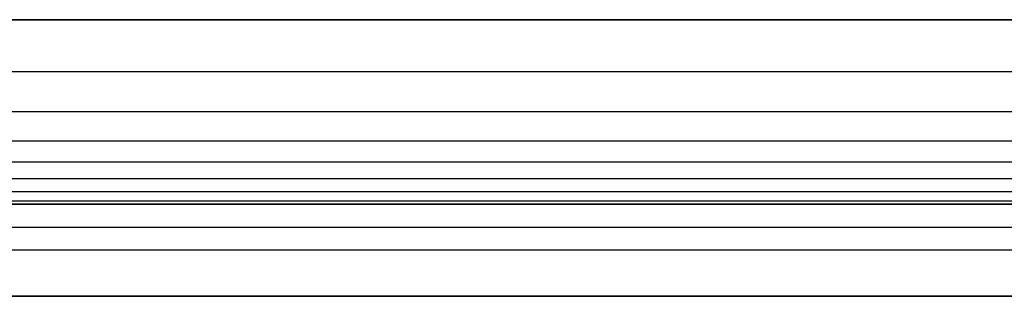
# Model space of a CAD drawing. Header units: millimetres. Extents: x -3218 to -2618, y -55 to 306.
# Tile 10 of 256: x -3190 to -3169, y 0 to 6. Entities that reach past the tile are written whole.
import ezdxf

# ---------------------------------------------------------------- set-up
doc = ezdxf.new("R2010")
doc.units = ezdxf.units.MM
doc.layers.add('Layer 01', color=7, linetype='Continuous', true_color=0x000000)

msp = doc.modelspace()

# ---------------------------------------------------------------- linework, layer by layer
at = {"layer": 'Layer 01'}
for p, q in [((-3217.532, 6, 15), (-2617.532, 6, 15)), ((-3206.891, 2, 5), (-3017.532, 2, 5)), ((-3017.532, 1), (-3216.532, 1)), ((-3206.891, 0, 5), (-3017.532, 0, 5))]:
    msp.add_line(p, q, dxfattribs=at)
for points, degree in [([(-3217.532, 6, 16), (-2917.532, 6, 16), (-2617.532, 6, 16)], 2), ([(-3217.532, 6, 14), (-2917.532, 6, 14), (-2617.532, 6, 14)], 2), ([(-3017.532, 6, 16), (-3117.532, 6, 16), (-3217.532, 6, 16)], 2), ([(-3217.532, 6, 14), (-3150.865, 6, 14), (-3084.198, 6, 14), (-3017.532, 6, 14)], 3), ([(-3217.532, 4.877, 13.926), (-3117.532, 4.877, 13.926), (-3017.532, 4.877, 13.926)], 2), ([(-3217.532, 4.007, 13.728), (-3117.532, 4.007, 13.728), (-3017.532, 4.007, 13.728)], 2), ([(-3217.532, 3.373, 13.441), (-3117.532, 3.373, 13.441), (-3017.532, 3.373, 13.441)], 2), ([(-3217.532, 2.914, 13.086), (-3117.532, 2.914, 13.086), (-3017.532, 2.914, 13.086)], 2), ([(-3217.532, 2.559, 12.627), (-3117.532, 2.559, 12.627), (-3017.532, 2.559, 12.627)], 2), ([(-3217.532, 2.272, 11.993), (-3117.532, 2.272, 11.993), (-3017.532, 2.272, 11.993)], 2), ([(-3217.532, 2.074, 11.123), (-3117.532, 2.074, 11.123), (-3017.532, 2.074, 11.123)], 2), ([(-3017.532, 2, 10), (-3084.198, 2, 10), (-3150.865, 2, 10), (-3217.532, 2, 10)], 3), ([(-3017.532, 2), (-3117.032, 2), (-3216.532, 2)], 2), ([(-3217.532, 1.5, 14.5), (-3117.532, 1.5, 14.5), (-3017.532, 1.5, 14.5)], 2), ([(-3217.532, 0, 10), (-3117.532, 0, 10), (-3017.532, 0, 10)], 2), ([(-3017.532, 0), (-3117.032, 0), (-3216.532, 0)], 2)]:
    msp.add_open_spline(points, degree=degree, dxfattribs=at)

doc.saveas('drawing.dxf')
